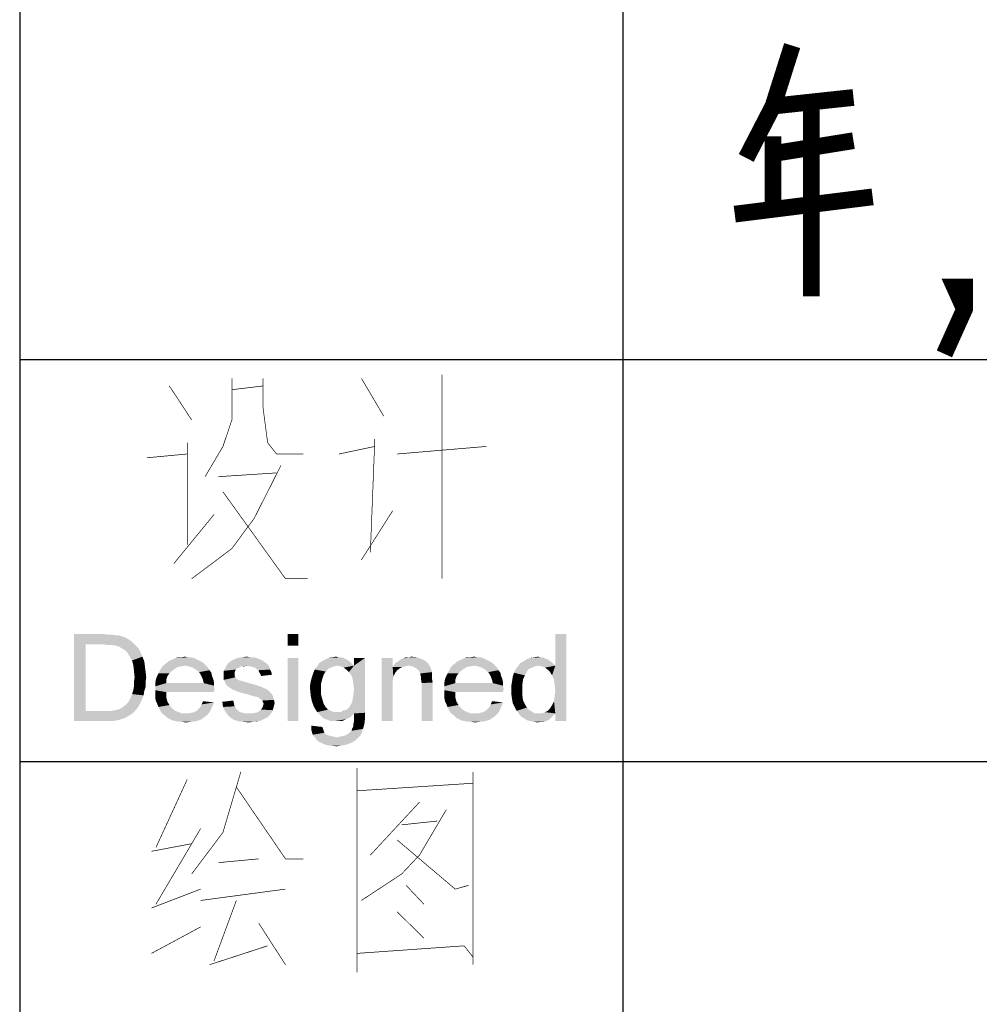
# Paper-space layout '61767N-2-A-2_1_2' of a CAD drawing. Header units: millimetres. Extents: x 0 to 594, y 1 to 420.
# Tile 10 of 83: x 409 to 423, y 26 to 40. Entities that reach past the tile are written whole.
import ezdxf

# ---------------------------------------------------------------- set-up
doc = ezdxf.new("R2010")
doc.units = ezdxf.units.MM
doc.header["$LTSCALE"] = 32.67
doc.layers.add('61767N-2-A-2_DXF_FORMAT', color=7, linetype='CONTINUOUS')
doc.layers.add('DETAIL', color=7, linetype='CONTINUOUS')

psp = doc.layouts.new('61767N-2-A-2_1_2')

# ---------------------------------------------------------------- linework, layer by layer
at = {"layer": '61767N-2-A-2_DXF_FORMAT', "color": 2, "linetype": 'Continuous'}
for p, q in [((409, 80.662), (409, 10)), ((418, 51.662), (418, 10)), ((409, 35.25), (474.5, 35.25)), ((409, 29.25), (474.5, 29.25))]:
    psp.add_line(p, q, dxfattribs=at)
at = {"layer": 'DETAIL', "color": 2, "linetype": 'Continuous'}
for points, const_width in [([(419.8429, 38.2581), (420.2429, 39.0323), (420.5286, 39.9355)], 0.25), ([(420.2429, 39.0323), (421.4429, 39.1613)], 0.25), ([(420.8143, 39.0968), (420.8143, 36.1935)], 0.25), ([(420.2429, 37.5484), (420.2429, 38.5806)], 0.25), ([(420.2429, 38.3226), (421.4429, 38.5161)], 0.25), ([(421.7286, 37.6774), (419.6714, 37.4194)], 0.25), ([(423.1, 36), (422.95, 36.3333), (423.1, 36.3333), (423.1, 36), (422.8, 35.3333)], 0.25), ([(415.3, 31.9758), (415.3, 35.0242)], 0.01), ([(411.2333, 34.8548), (411.5667, 34.3468)], 0.01), ([(412.1667, 34.9677), (412.1667, 34.3468)], 0.01), ([(412.1667, 34.7984), (412.6334, 34.8548)], 0.01), ([(412.6334, 34.9677), (412.6334, 34.5161), (412.7, 34.0081), (412.8333, 33.8387), (413.2333, 33.8387)], 0.01), ([(414.1, 34.9677), (414.4333, 34.4032)], 0.01), ([(412.1667, 34.3468), (412.0333, 33.9516), (411.7667, 33.5)], 0.01), ([(411.5, 32.4839), (411.5, 34.0081)], 0.01), ([(413.7667, 33.8387), (414.3, 33.9516)], 0.01), ([(414.3, 34.0645), (414.2333, 32.371)], 0.01), ([(414.6333, 33.8387), (415.9667, 33.9516)], 0.01), ([(411.5, 33.8387), (410.9, 33.7823)], 0.01), ([(412.9, 33.6694), (412.5, 32.879)], 0.01), ([(411.9667, 33.5), (412.8333, 33.5565)], 0.01), ([(412.0333, 33.2742), (412.9667, 31.9758), (413.3, 31.9758)], 0.01), ([(411.9, 32.9355), (411.3, 32.2016)], 0.01), ([(414.1, 32.2581), (414.5667, 32.9919)], 0.01), ([(411.5667, 31.9758), (412.1667, 32.4274), (412.5, 32.879)], 0.01), ([(414.0333, 29.1492), (414.0333, 26.1008)], 0.01), ([(411.5, 28.9798), (411.0334, 27.9637)], 0.01), ([(412.3, 29.0927), (412.2334, 28.8669), (412.0333, 28.1895), (411.5667, 27.5685)], 0.01), ([(414.0333, 29.0927), (414.0333, 26.2702)], 0.01), ([(415.7667, 26.3266), (415.7667, 29.0927)], 0.01), ([(412.2334, 28.8669), (412.9667, 27.7944), (413.2333, 27.7944)], 0.01), ([(415.7667, 28.9234), (414.0333, 28.8105)], 0.01), ([(414.9667, 28.6411), (414.2333, 27.8508)], 0.01), ([(414.7, 27.5685), (414.9667, 27.8508), (415.3667, 28.5282)], 0.01), ([(411.7, 28.246), (411.0334, 27.1169)], 0.01), ([(414.7, 28.3024), (415.2333, 28.3589)], 0.01), ([(414.6333, 28.0766), (415.5, 27.3427), (415.7, 27.3992)], 0.01), ([(411.5667, 28.0202), (410.9667, 27.9073)], 0.01), ([(411.9667, 27.7379), (412.5667, 27.7944)], 0.01), ([(414.1, 27.1734), (414.7, 27.5685)], 0.01), ([(410.9667, 27.0605), (411.7, 27.3427)], 0.01), ([(411.7, 27.1734), (412.9667, 27.3427)], 0.01), ([(414.7667, 27.3992), (415.0333, 27.1169)], 0.01), ([(412.2334, 27.1734), (411.9, 26.2702)], 0.01), ([(414.6333, 27.004), (415.0333, 26.6089)], 0.01), ([(411.7, 26.7782), (410.9667, 26.3831)], 0.01), ([(412.5667, 26.8347), (412.9667, 26.2137)], 0.01), ([(411.8334, 26.2137), (412.7, 26.496)], 0.01), ([(414.0333, 26.3831), (415.6333, 26.496)], 0.01), ([(415.7667, 26.2137), (415.7667, 26.3266), (415.6333, 26.496)], 0.01)]:
    psp.add_lwpolyline(points, dxfattribs=dict(at, const_width=const_width))
for points in [[(409.8097, 31.15), (410.2527, 31.15), (409.983, 30.9959)], [(409.983, 30.9959), (409.8097, 29.85), (409.8097, 31.15)], [(410.2527, 31.15), (410.3297, 31.1404), (409.983, 30.9959)], [(410.3875, 31.1404), (410.4452, 31.1307), (409.983, 30.9959)], [(410.3297, 31.1404), (410.3875, 31.1404), (409.983, 30.9959)], [(410.4838, 31.1307), (410.5415, 31.1115), (409.983, 30.9959)], [(410.4452, 31.1307), (410.4838, 31.1307), (409.983, 30.9959)], [(410.5415, 31.1115), (410.5897, 31.0922), (409.983, 30.9959)], [(410.5897, 31.0922), (410.6378, 31.0633), (409.983, 30.9959)], [(410.6378, 31.0633), (410.6764, 31.0344), (409.983, 30.9959)], [(410.2527, 30.9959), (409.983, 30.9959), (410.6764, 31.0344)], [(410.3297, 30.9863), (410.2527, 30.9959), (410.6764, 31.0344)], [(410.3875, 30.9863), (410.3297, 30.9863), (410.6764, 31.0344)], [(410.3875, 30.9863), (410.6764, 31.0344), (410.7245, 30.9863)], [(413.1608, 31.15), (412.9971, 30.9767), (412.9971, 31.15)], [(412.9971, 30.9767), (413.1608, 31.15), (413.1608, 30.9767)], [(416.9452, 30.5337), (416.9934, 30.6781), (417.1571, 31.15)], [(416.9741, 30.4663), (416.9452, 30.5337), (417.1571, 31.15)], [(416.9838, 30.3893), (416.9741, 30.4663), (417.1571, 31.15)], [(416.9741, 30.1485), (416.9838, 30.2256), (417.1571, 31.15)], [(416.9934, 29.9656), (416.9741, 30.1485), (417.1571, 31.15)], [(416.9934, 30.3026), (416.9838, 30.3893), (417.1571, 31.15)], [(416.9838, 30.2256), (416.9934, 30.3026), (417.1571, 31.15)], [(417.1571, 31.15), (416.9934, 30.6781), (416.9934, 31.15)], [(416.9934, 29.85), (416.9934, 29.9656), (417.1571, 31.15)], [(416.9934, 29.85), (417.1571, 31.15), (417.1571, 29.85)], [(409.983, 30.9959), (409.983, 30.0041), (409.8097, 29.85)], [(410.7245, 30.9863), (410.4356, 30.9767), (410.3875, 30.9863)], [(410.4741, 30.967), (410.4356, 30.9767), (410.7245, 30.9863)], [(410.5223, 30.9381), (410.4741, 30.967), (410.7245, 30.9863)], [(410.5223, 30.9381), (410.7245, 30.9863), (410.7727, 30.9381)], [(410.7727, 30.9381), (410.5704, 30.9093), (410.5223, 30.9381)], [(410.5704, 30.9093), (410.7727, 30.9381), (410.8015, 30.8804)], [(410.8015, 30.8804), (410.6089, 30.8707), (410.5704, 30.9093)], [(410.6378, 30.8226), (410.6089, 30.8707), (410.8015, 30.8804)], [(410.6378, 30.8226), (410.8015, 30.8804), (410.8304, 30.813)], [(410.8304, 30.813), (410.6764, 30.7552), (410.6378, 30.8226)], [(410.6764, 30.7552), (410.8304, 30.813), (410.8593, 30.7456)], [(410.8593, 30.7456), (410.6956, 30.6878), (410.6764, 30.7552)], [(410.6956, 30.6878), (410.8593, 30.7456), (410.8689, 30.6685)], [(411.7164, 30.7359), (411.1771, 30.707), (411.206, 30.7359)], [(411.1771, 30.707), (411.7164, 30.7359), (411.7549, 30.707)], [(411.6778, 30.7552), (411.206, 30.7359), (411.2445, 30.7552)], [(411.206, 30.7359), (411.6778, 30.7552), (411.7164, 30.7359)], [(411.6393, 30.7744), (411.2445, 30.7552), (411.283, 30.7744)], [(411.2445, 30.7552), (411.6393, 30.7744), (411.6778, 30.7552)], [(411.6008, 30.7937), (411.283, 30.7744), (411.3312, 30.7937)], [(411.283, 30.7744), (411.6008, 30.7937), (411.6393, 30.7744)], [(411.5141, 30.8033), (411.5623, 30.8033), (411.3312, 30.7937)], [(411.4178, 30.8033), (411.5141, 30.8033), (411.3312, 30.7937)], [(411.4178, 30.8033), (411.3312, 30.7937), (411.3697, 30.8033)], [(411.3312, 30.7937), (411.5623, 30.8033), (411.6008, 30.7937)], [(411.4178, 30.8033), (411.466, 30.813), (411.5141, 30.8033)], [(412.6504, 30.7359), (412.1015, 30.707), (412.1497, 30.7456)], [(412.6504, 30.7359), (412.6793, 30.7167), (412.1015, 30.707)], [(412.6215, 30.7552), (412.1497, 30.7456), (412.1882, 30.7648)], [(412.1497, 30.7456), (412.6215, 30.7552), (412.6504, 30.7359)], [(412.5349, 30.7937), (412.583, 30.7744), (412.1882, 30.7648)], [(412.5349, 30.7937), (412.1882, 30.7648), (412.246, 30.7937)], [(412.1882, 30.7648), (412.583, 30.7744), (412.6215, 30.7552)], [(412.4386, 30.8033), (412.4867, 30.8033), (412.246, 30.7937)], [(412.4386, 30.8033), (412.246, 30.7937), (412.3134, 30.8033)], [(412.246, 30.7937), (412.4867, 30.8033), (412.5349, 30.7937)], [(412.3134, 30.8033), (412.3904, 30.813), (412.4386, 30.8033)], [(413.1608, 30.7937), (412.9971, 29.85), (412.9971, 30.7937)], [(412.9971, 29.85), (413.1608, 30.7937), (413.1608, 29.85)], [(413.9312, 30.7359), (413.4689, 30.7167), (413.5171, 30.7456)], [(413.4689, 30.7167), (413.9312, 30.7359), (413.9601, 30.707)], [(413.8734, 30.7744), (413.9023, 30.7552), (413.5171, 30.7456)], [(413.8734, 30.7744), (413.5171, 30.7456), (413.5652, 30.7744)], [(413.5171, 30.7456), (413.9023, 30.7552), (413.9312, 30.7359)], [(413.8349, 30.7937), (413.5652, 30.7744), (413.6134, 30.7937)], [(413.5652, 30.7744), (413.8349, 30.7937), (413.8734, 30.7744)], [(413.7675, 30.8033), (413.7964, 30.8033), (413.6134, 30.7937)], [(413.7675, 30.8033), (413.6134, 30.7937), (413.6615, 30.8033)], [(413.6134, 30.7937), (413.7964, 30.8033), (413.8349, 30.7937)], [(413.6615, 30.8033), (413.7193, 30.813), (413.7675, 30.8033)], [(413.9119, 30.5819), (413.9889, 30.6781), (414.1527, 30.7937)], [(413.9504, 30.5337), (413.9119, 30.5819), (414.1527, 30.7937)], [(413.9697, 30.4759), (413.9504, 30.5337), (414.1527, 30.7937)], [(413.9793, 30.4085), (413.9697, 30.4759), (414.1527, 30.7937)], [(413.9697, 30.1678), (413.9793, 30.2448), (414.1527, 30.7937)], [(413.9697, 30.1678), (414.1527, 30.7937), (414.1527, 29.9752)], [(413.9889, 30.3315), (413.9793, 30.4085), (414.1527, 30.7937)], [(413.9793, 30.2448), (413.9889, 30.3315), (414.1527, 30.7937)], [(414.1527, 30.7937), (413.9889, 30.6781), (413.9889, 30.7937)], [(414.5667, 30.7937), (414.5667, 30.6589), (414.403, 29.85)], [(414.5667, 30.7937), (414.403, 29.85), (414.403, 30.7937)], [(415.0867, 30.7167), (414.586, 30.6878), (414.6149, 30.7263)], [(415.0578, 30.7456), (414.6149, 30.7263), (414.6534, 30.7456)], [(414.6149, 30.7263), (415.0578, 30.7456), (415.0867, 30.7167)], [(415.0001, 30.7744), (415.0289, 30.7648), (414.6534, 30.7456)], [(415.0001, 30.7744), (414.6534, 30.7456), (414.6823, 30.7744)], [(414.6534, 30.7456), (415.0289, 30.7648), (415.0578, 30.7456)], [(414.6823, 30.7744), (414.7208, 30.7841), (414.9327, 30.8033)], [(414.6823, 30.7744), (414.9327, 30.8033), (415.0001, 30.7744)], [(414.8075, 30.8033), (414.9327, 30.8033), (414.7208, 30.7841)], [(414.8075, 30.8033), (414.7208, 30.7841), (414.7593, 30.8033)], [(414.8075, 30.8033), (414.846, 30.813), (414.9327, 30.8033)], [(416.0304, 30.7359), (415.4912, 30.707), (415.5201, 30.7359)], [(415.4912, 30.707), (416.0304, 30.7359), (416.0689, 30.707)], [(415.9919, 30.7552), (415.5201, 30.7359), (415.5586, 30.7552)], [(415.5201, 30.7359), (415.9919, 30.7552), (416.0304, 30.7359)], [(415.9534, 30.7744), (415.5586, 30.7552), (415.5971, 30.7744)], [(415.5586, 30.7552), (415.9534, 30.7744), (415.9919, 30.7552)], [(415.9149, 30.7937), (415.5971, 30.7744), (415.6452, 30.7937)], [(415.5971, 30.7744), (415.9149, 30.7937), (415.9534, 30.7744)], [(415.8282, 30.8033), (415.8764, 30.8033), (415.6452, 30.7937)], [(415.7319, 30.8033), (415.8282, 30.8033), (415.6452, 30.7937)], [(415.7319, 30.8033), (415.6452, 30.7937), (415.6838, 30.8033)], [(415.6452, 30.7937), (415.8764, 30.8033), (415.9149, 30.7937)], [(415.7319, 30.8033), (415.7801, 30.813), (415.8282, 30.8033)], [(416.9452, 30.7263), (416.4734, 30.7167), (416.5215, 30.7456)], [(416.743, 30.6781), (416.4734, 30.7167), (416.9452, 30.7263)], [(416.8778, 30.7744), (416.5215, 30.7456), (416.5697, 30.7744)], [(416.5215, 30.7456), (416.8778, 30.7744), (416.9452, 30.7263)], [(416.8489, 30.7841), (416.5697, 30.7744), (416.6178, 30.7937)], [(416.5697, 30.7744), (416.8489, 30.7841), (416.8778, 30.7744)], [(416.7719, 30.8033), (416.8104, 30.8033), (416.6178, 30.7937)], [(416.7719, 30.8033), (416.6178, 30.7937), (416.6756, 30.8033)], [(416.6178, 30.7937), (416.8104, 30.8033), (416.8489, 30.7841)], [(416.6756, 30.8033), (416.7334, 30.813), (416.7719, 30.8033)], [(416.743, 30.6781), (416.9452, 30.7263), (416.9934, 30.6781)], [(410.8689, 30.6685), (410.7052, 30.6011), (410.6956, 30.6878)], [(410.7052, 30.6011), (410.8689, 30.6685), (410.8786, 30.5915)], [(410.8786, 30.5915), (410.7149, 30.5048), (410.7052, 30.6011)], [(410.7149, 30.5048), (410.8786, 30.5915), (410.8882, 30.5048)], [(411.2734, 30.6011), (411.0712, 30.5626), (411.0904, 30.6011)], [(411.0712, 30.5626), (411.2734, 30.6011), (411.2349, 30.5626)], [(411.3119, 30.63), (411.0904, 30.6011), (411.1097, 30.6396)], [(411.0904, 30.6011), (411.3119, 30.63), (411.2734, 30.6011)], [(411.466, 30.6781), (411.4082, 30.6685), (411.1097, 30.6396)], [(411.466, 30.6781), (411.1097, 30.6396), (411.1386, 30.6781)], [(411.4082, 30.6685), (411.3601, 30.6589), (411.1097, 30.6396)], [(411.1097, 30.6396), (411.3601, 30.6589), (411.3119, 30.63)], [(411.7549, 30.707), (411.1386, 30.6781), (411.1771, 30.707)], [(411.466, 30.6781), (411.1386, 30.6781), (411.7549, 30.707)], [(411.466, 30.6781), (411.7549, 30.707), (411.7838, 30.6781)], [(411.7838, 30.6781), (411.5238, 30.6685), (411.466, 30.6781)], [(411.5815, 30.6493), (411.5238, 30.6685), (411.7838, 30.6781)], [(411.5815, 30.6493), (411.7838, 30.6781), (411.8127, 30.6493)], [(411.8127, 30.6493), (411.6297, 30.6204), (411.5815, 30.6493)], [(411.6297, 30.6204), (411.8127, 30.6493), (411.8319, 30.6107)], [(411.8319, 30.6107), (411.6778, 30.5819), (411.6297, 30.6204)], [(411.6778, 30.5819), (411.8319, 30.6107), (411.8608, 30.5722)], [(411.8608, 30.5722), (411.6971, 30.553), (411.6778, 30.5819)], [(412.2749, 30.6493), (412.246, 30.6396), (412.0438, 30.6011)], [(412.2749, 30.6493), (412.0438, 30.6011), (412.0727, 30.6493)], [(412.246, 30.6396), (412.2267, 30.6204), (412.0438, 30.6011)], [(412.0438, 30.6011), (412.2267, 30.6204), (412.2171, 30.6011)], [(412.2171, 30.6011), (412.2075, 30.5819), (412.0438, 30.5337)], [(412.2171, 30.6011), (412.0438, 30.5337), (412.0438, 30.6011)], [(412.2075, 30.5819), (412.2075, 30.553), (412.0438, 30.5337)], [(412.4001, 30.6781), (412.0727, 30.6493), (412.1015, 30.707)], [(412.4001, 30.6781), (412.3038, 30.6685), (412.0727, 30.6493)], [(412.0727, 30.6493), (412.3038, 30.6685), (412.2749, 30.6493)], [(412.1015, 30.707), (412.6793, 30.7167), (412.7082, 30.6878)], [(412.1015, 30.707), (412.7082, 30.6878), (412.4001, 30.6781)], [(412.3038, 30.6685), (412.4001, 30.6781), (412.3519, 30.6685)], [(412.4386, 30.6685), (412.4001, 30.6781), (412.7082, 30.6878)], [(412.4771, 30.6589), (412.4386, 30.6685), (412.7082, 30.6878)], [(412.4771, 30.6589), (412.7082, 30.6878), (412.7275, 30.6589)], [(412.7275, 30.6589), (412.5156, 30.6493), (412.4771, 30.6589)], [(412.5349, 30.63), (412.5156, 30.6493), (412.7275, 30.6589)], [(412.5349, 30.63), (412.7275, 30.6589), (412.7371, 30.6204)], [(412.7371, 30.6204), (412.5638, 30.6107), (412.5349, 30.63)], [(412.5734, 30.5819), (412.5638, 30.6107), (412.7371, 30.6204)], [(412.5734, 30.5819), (412.7371, 30.6204), (412.7564, 30.5819)], [(412.7564, 30.5819), (412.5927, 30.553), (412.5734, 30.5819)], [(412.5927, 30.553), (412.7564, 30.5819), (412.766, 30.5433)], [(413.5652, 30.5915), (413.3823, 30.5722), (413.4015, 30.6204)], [(413.3823, 30.5722), (413.5652, 30.5915), (413.5364, 30.5433)], [(413.6904, 30.6685), (413.6423, 30.6493), (413.4015, 30.6204)], [(413.6904, 30.6685), (413.4015, 30.6204), (413.4401, 30.6685)], [(413.6423, 30.6493), (413.6038, 30.63), (413.4015, 30.6204)], [(413.4015, 30.6204), (413.6038, 30.63), (413.5652, 30.5915)], [(413.9601, 30.707), (413.4401, 30.6685), (413.4689, 30.7167)], [(413.9601, 30.707), (413.7386, 30.6781), (413.4401, 30.6685)], [(413.4401, 30.6685), (413.7386, 30.6781), (413.6904, 30.6685)], [(413.7386, 30.6781), (413.9601, 30.707), (413.9889, 30.6781)], [(413.9889, 30.6781), (413.7867, 30.6685), (413.7386, 30.6781)], [(413.8349, 30.6493), (413.7867, 30.6685), (413.9889, 30.6781)], [(413.8734, 30.6204), (413.8349, 30.6493), (413.9889, 30.6781)], [(413.9119, 30.5819), (413.8734, 30.6204), (413.9889, 30.6781)], [(414.5667, 30.6589), (414.5764, 30.5144), (414.403, 29.85)], [(414.8075, 30.6781), (414.5667, 30.6589), (414.586, 30.6878)], [(414.8075, 30.6781), (414.7593, 30.6685), (414.5667, 30.6589)], [(414.5667, 30.6589), (414.7593, 30.6685), (414.7112, 30.6589)], [(414.5667, 30.6589), (414.7112, 30.6589), (414.6727, 30.6396)], [(414.5667, 30.6589), (414.6727, 30.6396), (414.6341, 30.6107)], [(414.5667, 30.6589), (414.6341, 30.6107), (414.6052, 30.5722)], [(414.5667, 30.6589), (414.6052, 30.5722), (414.5764, 30.5144)], [(415.0867, 30.7167), (415.106, 30.6974), (414.586, 30.6878)], [(414.8075, 30.6781), (414.586, 30.6878), (415.106, 30.6974)], [(414.8652, 30.6685), (414.8075, 30.6781), (415.106, 30.6974)], [(414.9134, 30.6396), (414.8652, 30.6685), (415.106, 30.6974)], [(414.9134, 30.6396), (415.106, 30.6974), (415.1349, 30.6396)], [(415.1349, 30.6396), (414.9519, 30.6107), (414.9134, 30.6396)], [(414.9519, 30.6107), (415.1349, 30.6396), (415.1541, 30.5819)], [(415.1541, 30.5819), (414.9808, 30.5626), (414.9519, 30.6107)], [(414.9808, 30.5626), (415.1541, 30.5819), (415.1541, 30.553)], [(415.5875, 30.6011), (415.3852, 30.5626), (415.4045, 30.6011)], [(415.3852, 30.5626), (415.5875, 30.6011), (415.5489, 30.5626)], [(415.626, 30.63), (415.4045, 30.6011), (415.4238, 30.6396)], [(415.4045, 30.6011), (415.626, 30.63), (415.5875, 30.6011)], [(415.7801, 30.6781), (415.7223, 30.6685), (415.4238, 30.6396)], [(415.7801, 30.6781), (415.4238, 30.6396), (415.4527, 30.6781)], [(415.7223, 30.6685), (415.6741, 30.6589), (415.4238, 30.6396)], [(415.4238, 30.6396), (415.6741, 30.6589), (415.626, 30.63)], [(416.0689, 30.707), (415.4527, 30.6781), (415.4912, 30.707)], [(415.7801, 30.6781), (415.4527, 30.6781), (416.0689, 30.707)], [(415.7801, 30.6781), (416.0689, 30.707), (416.0978, 30.6781)], [(416.0978, 30.6781), (415.8378, 30.6685), (415.7801, 30.6781)], [(415.8956, 30.6493), (415.8378, 30.6685), (416.0978, 30.6781)], [(415.8956, 30.6493), (416.0978, 30.6781), (416.1267, 30.6493)], [(416.1267, 30.6493), (415.9438, 30.6204), (415.8956, 30.6493)], [(415.9438, 30.6204), (416.1267, 30.6493), (416.146, 30.6107)], [(416.146, 30.6107), (415.9919, 30.5819), (415.9438, 30.6204)], [(415.9919, 30.5819), (416.146, 30.6107), (416.1749, 30.5722)], [(416.1749, 30.5722), (416.0112, 30.553), (415.9919, 30.5819)], [(416.5986, 30.63), (416.5697, 30.5915), (416.3771, 30.5722)], [(416.5986, 30.63), (416.3771, 30.5722), (416.406, 30.63)], [(416.3771, 30.5722), (416.5697, 30.5915), (416.5408, 30.5337)], [(416.6852, 30.6685), (416.6467, 30.6493), (416.406, 30.63)], [(416.6852, 30.6685), (416.406, 30.63), (416.4349, 30.6685)], [(416.406, 30.63), (416.6467, 30.6493), (416.5986, 30.63)], [(416.743, 30.6781), (416.4349, 30.6685), (416.4734, 30.7167)], [(416.4349, 30.6685), (416.743, 30.6781), (416.6852, 30.6685)], [(416.9934, 30.6781), (416.7912, 30.6685), (416.743, 30.6781)], [(416.8393, 30.6493), (416.7912, 30.6685), (416.9934, 30.6781)], [(416.8778, 30.6204), (416.8393, 30.6493), (416.9934, 30.6781)], [(416.9164, 30.5819), (416.8778, 30.6204), (416.9934, 30.6781)], [(416.9452, 30.5337), (416.9164, 30.5819), (416.9934, 30.6781)], [(410.8882, 30.5048), (410.7052, 30.4374), (410.7149, 30.5048)], [(410.7052, 30.4374), (410.8882, 30.5048), (410.8786, 30.4278)], [(410.8786, 30.4278), (410.7052, 30.37), (410.7052, 30.4374)], [(411.1867, 30.4663), (411.023, 30.4181), (411.0327, 30.4759)], [(411.023, 30.4181), (411.1867, 30.4663), (411.1867, 30.4181)], [(411.206, 30.5241), (411.0327, 30.4759), (411.0519, 30.5241)], [(411.0327, 30.4759), (411.206, 30.5241), (411.1867, 30.4663)], [(411.2349, 30.5626), (411.0519, 30.5241), (411.0712, 30.5626)], [(411.0519, 30.5241), (411.2349, 30.5626), (411.206, 30.5241)], [(411.6971, 30.553), (411.8608, 30.5722), (411.8704, 30.5241)], [(411.8704, 30.5241), (411.7164, 30.5144), (411.6971, 30.553)], [(411.7164, 30.5144), (411.8704, 30.5241), (411.8897, 30.4759)], [(411.8897, 30.4759), (411.7356, 30.4663), (411.7164, 30.5144)], [(411.7356, 30.4663), (411.8897, 30.4759), (411.8993, 30.4278)], [(411.8993, 30.4278), (411.7452, 30.4181), (411.7356, 30.4663)], [(412.0438, 30.5337), (412.2075, 30.553), (412.2075, 30.5241)], [(412.2075, 30.5241), (412.0438, 30.5048), (412.0438, 30.5337)], [(412.0438, 30.5048), (412.2075, 30.5241), (412.2171, 30.5048)], [(412.2171, 30.5048), (412.246, 30.4759), (412.0438, 30.4663)], [(412.2171, 30.5048), (412.0438, 30.4663), (412.0438, 30.5048)], [(412.0438, 30.4663), (412.246, 30.4759), (412.2845, 30.4567)], [(412.2845, 30.4567), (412.063, 30.4374), (412.0438, 30.4663)], [(412.2941, 30.4567), (412.323, 30.447), (412.063, 30.4374)], [(412.2845, 30.4567), (412.2941, 30.4567), (412.063, 30.4374)], [(412.063, 30.4374), (412.323, 30.447), (412.3615, 30.4374)], [(412.3615, 30.4374), (412.0727, 30.4085), (412.063, 30.4374)], [(412.3615, 30.4374), (412.4193, 30.4181), (412.0727, 30.4085)], [(412.766, 30.5433), (412.6023, 30.5241), (412.5927, 30.553)], [(413.4978, 30.4085), (413.3341, 30.3893), (413.3438, 30.447)], [(413.5171, 30.4856), (413.3438, 30.447), (413.363, 30.5144)], [(413.3438, 30.447), (413.5171, 30.4856), (413.4978, 30.4085)], [(413.5364, 30.5433), (413.363, 30.5144), (413.3823, 30.5722)], [(413.363, 30.5144), (413.5364, 30.5433), (413.5171, 30.4856)], [(414.5764, 30.5144), (414.5667, 30.447), (414.403, 29.85)], [(414.5667, 30.447), (414.5667, 30.3604), (414.403, 29.85)], [(415.1541, 30.553), (414.9808, 30.5433), (414.9808, 30.5626)], [(414.9808, 30.5433), (415.1541, 30.553), (415.1541, 30.5144)], [(415.1541, 30.5144), (414.9904, 30.5048), (414.9808, 30.5433)], [(414.9904, 30.5048), (415.1541, 30.5144), (415.1541, 30.4759)], [(415.1541, 30.4759), (414.9904, 30.4663), (414.9904, 30.5048)], [(414.9904, 30.4663), (415.1541, 30.4759), (415.1638, 30.4278)], [(415.1638, 30.4278), (415.0001, 30.4181), (414.9904, 30.4663)], [(415.5008, 30.4663), (415.3371, 30.4181), (415.3467, 30.4759)], [(415.3371, 30.4181), (415.5008, 30.4663), (415.5008, 30.4181)], [(415.5201, 30.5241), (415.3467, 30.4759), (415.366, 30.5241)], [(415.3467, 30.4759), (415.5201, 30.5241), (415.5008, 30.4663)], [(415.5489, 30.5626), (415.366, 30.5241), (415.3852, 30.5626)], [(415.366, 30.5241), (415.5489, 30.5626), (415.5201, 30.5241)], [(416.0112, 30.553), (416.1749, 30.5722), (416.1845, 30.5241)], [(416.1845, 30.5241), (416.0304, 30.5144), (416.0112, 30.553)], [(416.0304, 30.5144), (416.1845, 30.5241), (416.2038, 30.4759)], [(416.2038, 30.4759), (416.0497, 30.4663), (416.0304, 30.5144)], [(416.0497, 30.4663), (416.2038, 30.4759), (416.2134, 30.4278)], [(416.2134, 30.4278), (416.0593, 30.4181), (416.0497, 30.4663)], [(416.5023, 30.3989), (416.3386, 30.3893), (416.3482, 30.447)], [(416.5119, 30.4759), (416.3482, 30.447), (416.3578, 30.5144)], [(416.3482, 30.447), (416.5119, 30.4759), (416.5023, 30.3989)], [(416.5408, 30.5337), (416.3578, 30.5144), (416.3771, 30.5722)], [(416.3578, 30.5144), (416.5408, 30.5337), (416.5119, 30.4759)], [(410.8593, 30.3026), (410.6764, 30.2544), (410.6956, 30.3122)], [(410.6764, 30.2544), (410.8593, 30.3026), (410.8497, 30.2352)], [(410.8786, 30.3604), (410.6956, 30.3122), (410.7052, 30.37)], [(410.6956, 30.3122), (410.8786, 30.3604), (410.8593, 30.3026)], [(410.7052, 30.37), (410.8786, 30.4278), (410.8786, 30.3604)], [(411.7452, 30.4181), (411.8993, 30.3796), (411.023, 30.37)], [(411.1867, 30.4181), (411.7452, 30.4181), (411.023, 30.37)], [(411.1867, 30.4181), (411.023, 30.37), (411.023, 30.4181)], [(411.023, 30.37), (411.8993, 30.3796), (411.9089, 30.3219)], [(411.9089, 30.3219), (411.023, 30.3122), (411.023, 30.37)], [(411.023, 30.3122), (411.9089, 30.3219), (411.8993, 30.3026)], [(411.023, 30.3122), (411.8993, 30.3026), (411.1867, 30.2833)], [(411.1867, 30.2833), (411.023, 30.2544), (411.023, 30.3122)], [(411.023, 30.2544), (411.1867, 30.2833), (411.1867, 30.2063)], [(411.1867, 30.2833), (411.8993, 30.3026), (411.8993, 30.2833)], [(411.7452, 30.4181), (411.8993, 30.4278), (411.8993, 30.3796)], [(412.0727, 30.4085), (412.4193, 30.4181), (412.4964, 30.3989)], [(412.4964, 30.3989), (412.0919, 30.3796), (412.0727, 30.4085)], [(412.0919, 30.3796), (412.4964, 30.3989), (412.5541, 30.3796)], [(412.5541, 30.3796), (412.1208, 30.3604), (412.0919, 30.3796)], [(412.1208, 30.3604), (412.5541, 30.3796), (412.6119, 30.3604)], [(412.6119, 30.3604), (412.1497, 30.3411), (412.1208, 30.3604)], [(412.1497, 30.3411), (412.6119, 30.3604), (412.6504, 30.3411)], [(412.6504, 30.3411), (412.1786, 30.3219), (412.1497, 30.3411)], [(412.6504, 30.3411), (412.6793, 30.3315), (412.1786, 30.3219)], [(412.1786, 30.3219), (412.6793, 30.3315), (412.7082, 30.3122)], [(412.7082, 30.3122), (412.2267, 30.3026), (412.1786, 30.3219)], [(412.2749, 30.2833), (412.2267, 30.3026), (412.7082, 30.3122)], [(412.2749, 30.2833), (412.7082, 30.3122), (412.7371, 30.2833)], [(412.7371, 30.2833), (412.3423, 30.2641), (412.2749, 30.2833)], [(412.3423, 30.2641), (412.7371, 30.2833), (412.7564, 30.2641)], [(413.3341, 30.3893), (413.4978, 30.4085), (413.4978, 30.3315)], [(413.4978, 30.3315), (413.3341, 30.3219), (413.3341, 30.3893)], [(413.3341, 30.3219), (413.4978, 30.3315), (413.4978, 30.2448)], [(413.4978, 30.2448), (413.3438, 30.2256), (413.3341, 30.3219)], [(414.403, 29.85), (414.5667, 30.3604), (414.5667, 29.85)], [(415.0001, 29.85), (415.0001, 30.4181), (415.1638, 30.4278)], [(415.0001, 29.85), (415.1638, 30.4278), (415.1638, 29.85)], [(416.0593, 30.4181), (416.2134, 30.3796), (415.3371, 30.37)], [(415.5008, 30.4181), (416.0593, 30.4181), (415.3371, 30.37)], [(415.5008, 30.4181), (415.3371, 30.37), (415.3371, 30.4181)], [(415.3371, 30.37), (416.2134, 30.3796), (416.223, 30.3219)], [(416.223, 30.3219), (415.3371, 30.3122), (415.3371, 30.37)], [(415.3371, 30.3122), (416.223, 30.3219), (416.2134, 30.3026)], [(415.3371, 30.3122), (416.2134, 30.3026), (415.5008, 30.2833)], [(415.5008, 30.2833), (415.3371, 30.2544), (415.3371, 30.3122)], [(415.3371, 30.2544), (415.5008, 30.2833), (415.5008, 30.2063)], [(415.5008, 30.2833), (416.2134, 30.3026), (416.2134, 30.2833)], [(416.0593, 30.4181), (416.2134, 30.4278), (416.2134, 30.3796)], [(416.3386, 30.3122), (416.3386, 30.3893), (416.5023, 30.3989)], [(416.3386, 30.3122), (416.5023, 30.3989), (416.5023, 30.3122)], [(416.5023, 30.3122), (416.3386, 30.2448), (416.3386, 30.3122)], [(416.3386, 30.2448), (416.5023, 30.3122), (416.5023, 30.2352)], [(410.5801, 30.0907), (410.6089, 30.1196), (410.8112, 30.1389)], [(410.5801, 30.0907), (410.8112, 30.1389), (410.7823, 30.0907)], [(410.8112, 30.1389), (410.6089, 30.1196), (410.6378, 30.1581)], [(410.8304, 30.187), (410.6378, 30.1581), (410.6571, 30.2063)], [(410.6378, 30.1581), (410.8304, 30.187), (410.8112, 30.1389)], [(410.8497, 30.2352), (410.6571, 30.2063), (410.6764, 30.2544)], [(410.6571, 30.2063), (410.8497, 30.2352), (410.8304, 30.187)], [(411.1867, 30.2063), (411.023, 30.1967), (411.023, 30.2544)], [(411.0327, 30.1485), (411.023, 30.1967), (411.1867, 30.2063)], [(411.0327, 30.1485), (411.1867, 30.2063), (411.206, 30.1389)], [(411.206, 30.1389), (411.0519, 30.11), (411.0327, 30.1485)], [(411.0519, 30.11), (411.206, 30.1389), (411.2349, 30.0907)], [(411.8993, 30.1293), (411.7164, 30.1004), (411.7356, 30.1485)], [(412.0245, 30.1389), (412.1882, 30.1581), (412.1978, 30.11)], [(412.1978, 30.11), (412.0341, 30.0619), (412.0245, 30.1389)], [(412.7564, 30.2641), (412.4193, 30.2448), (412.3423, 30.2641)], [(412.4193, 30.2448), (412.7564, 30.2641), (412.7756, 30.2352)], [(412.7756, 30.2352), (412.4771, 30.2256), (412.4193, 30.2448)], [(412.5252, 30.2159), (412.4771, 30.2256), (412.7756, 30.2352)], [(412.5638, 30.2063), (412.5252, 30.2159), (412.7756, 30.2352)], [(412.5638, 30.2063), (412.7756, 30.2352), (412.7852, 30.1967)], [(412.7852, 30.1967), (412.583, 30.187), (412.5638, 30.2063)], [(412.6023, 30.1774), (412.583, 30.187), (412.7852, 30.1967)], [(412.6023, 30.1774), (412.7852, 30.1967), (412.7949, 30.1678)], [(412.7949, 30.1678), (412.6215, 30.1581), (412.6023, 30.1774)], [(412.6312, 30.1293), (412.6215, 30.1581), (412.7949, 30.1678)], [(412.6312, 30.1293), (412.7949, 30.1678), (412.8045, 30.1196)], [(413.3438, 30.2256), (413.4978, 30.2448), (413.5171, 30.1774)], [(413.5171, 30.1774), (413.363, 30.1389), (413.3438, 30.2256)], [(413.363, 30.1389), (413.5171, 30.1774), (413.5364, 30.11)], [(413.5364, 30.11), (413.3919, 30.0619), (413.363, 30.1389)], [(414.1527, 29.9752), (413.9504, 30.11), (413.9697, 30.1678)], [(415.5008, 30.2063), (415.3371, 30.1967), (415.3371, 30.2544)], [(415.3467, 30.1485), (415.3371, 30.1967), (415.5008, 30.2063)], [(415.3467, 30.1485), (415.5008, 30.2063), (415.5201, 30.1389)], [(415.5201, 30.1389), (415.366, 30.11), (415.3467, 30.1485)], [(415.366, 30.11), (415.5201, 30.1389), (415.5489, 30.0907)], [(416.2134, 30.1293), (416.0304, 30.1004), (416.0497, 30.1485)], [(416.5023, 30.2352), (416.3482, 30.1774), (416.3386, 30.2448)], [(416.3482, 30.1774), (416.5023, 30.2352), (416.5119, 30.1581)], [(416.5119, 30.1581), (416.3578, 30.1196), (416.3482, 30.1774)], [(416.3578, 30.1196), (416.5119, 30.1581), (416.5408, 30.1004)], [(416.9934, 29.9656), (416.9452, 30.0907), (416.9741, 30.1485)], [(410.3778, 30.0041), (410.7052, 29.9848), (409.8097, 29.85)], [(410.3201, 30.0041), (410.3778, 30.0041), (409.8097, 29.85)], [(410.2623, 30.0041), (410.3201, 30.0041), (409.8097, 29.85)], [(409.983, 30.0041), (410.2623, 30.0041), (409.8097, 29.85)], [(410.3778, 30.0041), (410.426, 30.0137), (410.763, 30.0522)], [(410.3778, 30.0041), (410.763, 30.0522), (410.7052, 29.9848)], [(410.426, 30.0137), (410.4645, 30.0233), (410.763, 30.0522)], [(410.4645, 30.0233), (410.4934, 30.033), (410.763, 30.0522)], [(410.763, 30.0522), (410.4934, 30.033), (410.5319, 30.0522)], [(410.5319, 30.0522), (410.5512, 30.0715), (410.7823, 30.0907)], [(410.5319, 30.0522), (410.7823, 30.0907), (410.763, 30.0522)], [(410.7823, 30.0907), (410.5512, 30.0715), (410.5801, 30.0907)], [(411.2349, 30.0907), (411.0712, 30.0619), (411.0519, 30.11)], [(411.0712, 30.0619), (411.2349, 30.0907), (411.2734, 30.0426)], [(411.2734, 30.0426), (411.0904, 30.0233), (411.0712, 30.0619)], [(411.0904, 30.0233), (411.2734, 30.0426), (411.3215, 30.0041)], [(411.3215, 30.0041), (411.1097, 29.9848), (411.0904, 30.0233)], [(411.1097, 29.9848), (411.3215, 30.0041), (411.3697, 29.9848)], [(411.5238, 29.9656), (411.5623, 29.9752), (411.8415, 29.9944)], [(411.5238, 29.9656), (411.8415, 29.9944), (411.803, 29.9463)], [(411.5623, 29.9752), (411.6008, 29.9848), (411.8415, 29.9944)], [(411.8415, 29.9944), (411.6008, 29.9848), (411.6393, 30.0041)], [(411.6393, 30.0041), (411.6682, 30.033), (411.8704, 30.0619)], [(411.6393, 30.0041), (411.8704, 30.0619), (411.8415, 29.9944)], [(411.8704, 30.0619), (411.6682, 30.033), (411.6971, 30.0619)], [(411.6971, 30.0619), (411.7164, 30.1004), (411.8993, 30.1293)], [(411.6971, 30.0619), (411.8993, 30.1293), (411.8704, 30.0619)], [(412.1978, 30.11), (412.2075, 30.0715), (412.0341, 30.0619)], [(412.0341, 30.0619), (412.2075, 30.0715), (412.2267, 30.0426)], [(412.2267, 30.0426), (412.063, 30.0041), (412.0341, 30.0619)], [(412.2267, 30.0426), (412.2556, 30.0137), (412.063, 30.0041)], [(412.063, 30.0041), (412.2556, 30.0137), (412.2845, 29.9848)], [(412.2845, 29.9848), (412.1015, 29.9463), (412.063, 30.0041)], [(412.5156, 29.9752), (412.5541, 29.9848), (412.7756, 30.0137)], [(412.5156, 29.9752), (412.7756, 30.0137), (412.7564, 29.9752)], [(412.5541, 29.9848), (412.583, 30.0041), (412.7756, 30.0137)], [(412.7756, 30.0137), (412.583, 30.0041), (412.6023, 30.0233)], [(412.7852, 30.0426), (412.6023, 30.0233), (412.6215, 30.0522)], [(412.6023, 30.0233), (412.7852, 30.0426), (412.7756, 30.0137)], [(412.7949, 30.0811), (412.6215, 30.0522), (412.6312, 30.0811)], [(412.6215, 30.0522), (412.7949, 30.0811), (412.7852, 30.0426)], [(412.8045, 30.1196), (412.6408, 30.11), (412.6312, 30.1293)], [(412.6312, 30.0811), (412.6408, 30.11), (412.8045, 30.1196)], [(412.6312, 30.0811), (412.8045, 30.1196), (412.7949, 30.0811)], [(413.3919, 30.0619), (413.5364, 30.11), (413.5652, 30.0619)], [(413.5652, 30.0619), (413.4401, 29.9848), (413.3919, 30.0619)], [(413.5652, 30.0619), (413.6038, 30.0233), (413.4401, 29.9848)], [(413.6038, 30.0233), (413.6423, 30.0041), (413.4401, 29.9848)], [(413.4401, 29.9848), (413.6423, 30.0041), (413.6904, 29.9848)], [(413.7964, 29.9848), (413.8349, 30.0041), (413.883, 30.0233)], [(414.1527, 29.9752), (413.7964, 29.9848), (413.883, 30.0233)], [(414.1527, 29.9752), (413.883, 30.0233), (413.9215, 30.0619)], [(414.1527, 29.9752), (413.9215, 30.0619), (413.9504, 30.11)], [(415.5489, 30.0907), (415.3852, 30.0619), (415.366, 30.11)], [(415.3852, 30.0619), (415.5489, 30.0907), (415.5875, 30.0426)], [(415.5875, 30.0426), (415.4045, 30.0233), (415.3852, 30.0619)], [(415.4045, 30.0233), (415.5875, 30.0426), (415.6356, 30.0041)], [(415.6356, 30.0041), (415.4238, 29.9848), (415.4045, 30.0233)], [(415.4238, 29.9848), (415.6356, 30.0041), (415.6838, 29.9848)], [(415.8378, 29.9656), (415.8764, 29.9752), (416.1556, 29.9944)], [(415.8378, 29.9656), (416.1556, 29.9944), (416.1171, 29.9463)], [(415.8764, 29.9752), (415.9149, 29.9848), (416.1556, 29.9944)], [(416.1556, 29.9944), (415.9149, 29.9848), (415.9534, 30.0041)], [(415.9534, 30.0041), (415.9823, 30.033), (416.1845, 30.0619)], [(415.9534, 30.0041), (416.1845, 30.0619), (416.1556, 29.9944)], [(416.1845, 30.0619), (415.9823, 30.033), (416.0112, 30.0619)], [(416.0112, 30.0619), (416.0304, 30.1004), (416.2134, 30.1293)], [(416.0112, 30.0619), (416.2134, 30.1293), (416.1845, 30.0619)], [(416.5408, 30.1004), (416.3867, 30.0619), (416.3578, 30.1196)], [(416.3867, 30.0619), (416.5408, 30.1004), (416.5697, 30.0522)], [(416.5697, 30.0522), (416.4156, 30.0041), (416.3867, 30.0619)], [(416.5697, 30.0522), (416.6082, 30.0137), (416.4156, 30.0041)], [(416.4156, 30.0041), (416.6082, 30.0137), (416.6564, 29.9848)], [(416.6564, 29.9848), (416.4445, 29.9656), (416.4156, 30.0041)], [(416.9934, 29.9656), (416.8393, 29.9848), (416.8778, 30.0041)], [(416.9934, 29.9656), (416.8778, 30.0041), (416.9164, 30.0426)], [(416.9934, 29.9656), (416.9164, 30.0426), (416.9452, 30.0907)], [(410.7052, 29.9848), (410.6378, 29.9367), (409.8097, 29.85)], [(410.6378, 29.9367), (410.5704, 29.8981), (409.8097, 29.85)], [(410.5704, 29.8981), (410.4838, 29.8693), (409.8097, 29.85)], [(410.2719, 29.85), (409.8097, 29.85), (410.4838, 29.8693)], [(410.2719, 29.85), (410.4838, 29.8693), (410.3875, 29.85)], [(411.3697, 29.9848), (411.1386, 29.9559), (411.1097, 29.9848)], [(411.3697, 29.9848), (411.4178, 29.9656), (411.1386, 29.9559)], [(411.4756, 29.9656), (411.5238, 29.9656), (411.1386, 29.9559)], [(411.4178, 29.9656), (411.4756, 29.9656), (411.1386, 29.9559)], [(411.803, 29.9463), (411.1386, 29.9559), (411.5238, 29.9656)], [(411.803, 29.9463), (411.1771, 29.927), (411.1386, 29.9559)], [(411.1771, 29.927), (411.803, 29.9463), (411.7549, 29.9078)], [(411.7549, 29.9078), (411.206, 29.8981), (411.1771, 29.927)], [(411.2445, 29.8789), (411.206, 29.8981), (411.7549, 29.9078)], [(411.2445, 29.8789), (411.7549, 29.9078), (411.6971, 29.8693)], [(411.6971, 29.8693), (411.283, 29.8596), (411.2445, 29.8789)], [(411.3312, 29.85), (411.283, 29.8596), (411.6971, 29.8693)], [(411.3312, 29.85), (411.6971, 29.8693), (411.6297, 29.85)], [(411.6297, 29.85), (411.3793, 29.8404), (411.3312, 29.85)], [(411.4275, 29.8404), (411.3793, 29.8404), (411.6297, 29.85)], [(411.4275, 29.8404), (411.6297, 29.85), (411.5527, 29.8404)], [(411.5527, 29.8404), (411.4756, 29.8307), (411.4275, 29.8404)], [(412.2845, 29.9848), (412.3327, 29.9752), (412.1015, 29.9463)], [(412.3327, 29.9752), (412.3712, 29.9656), (412.1015, 29.9463)], [(412.1015, 29.9463), (412.4771, 29.9656), (412.7564, 29.9752)], [(412.1015, 29.9463), (412.7564, 29.9752), (412.7275, 29.9367)], [(412.4193, 29.9656), (412.4771, 29.9656), (412.1015, 29.9463)], [(412.3712, 29.9656), (412.4193, 29.9656), (412.1015, 29.9463)], [(412.7275, 29.9367), (412.1401, 29.9078), (412.1015, 29.9463)], [(412.1401, 29.9078), (412.7275, 29.9367), (412.6986, 29.9078)], [(412.6986, 29.9078), (412.1978, 29.8693), (412.1401, 29.9078)], [(412.6986, 29.9078), (412.6601, 29.8885), (412.1978, 29.8693)], [(412.1978, 29.8693), (412.6601, 29.8885), (412.6215, 29.8693)], [(412.6215, 29.8693), (412.2556, 29.85), (412.1978, 29.8693)], [(412.2556, 29.85), (412.6215, 29.8693), (412.5734, 29.85)], [(412.5734, 29.85), (412.3327, 29.8404), (412.2556, 29.85)], [(412.4771, 29.8404), (412.3327, 29.8404), (412.5734, 29.85)], [(412.4771, 29.8404), (412.4193, 29.8307), (412.3327, 29.8404)], [(412.7564, 29.9752), (412.4771, 29.9656), (412.5156, 29.9752)], [(412.4771, 29.8404), (412.5734, 29.85), (412.5252, 29.8404)], [(413.6904, 29.9848), (413.4689, 29.9559), (413.4401, 29.9848)], [(413.7964, 29.9848), (414.1527, 29.9752), (413.4689, 29.9559)], [(413.7386, 29.9848), (413.7964, 29.9848), (413.4689, 29.9559)], [(413.6904, 29.9848), (413.7386, 29.9848), (413.4689, 29.9559)], [(414.1527, 29.9752), (413.9889, 29.9656), (413.4689, 29.9559)], [(413.4978, 29.927), (413.4689, 29.9559), (413.9889, 29.9656)], [(413.4978, 29.927), (413.9889, 29.9656), (413.9312, 29.9078)], [(413.9312, 29.9078), (413.5267, 29.8981), (413.4978, 29.927)], [(413.5652, 29.8789), (413.5267, 29.8981), (413.9312, 29.9078)], [(413.5652, 29.8789), (413.9312, 29.9078), (413.8734, 29.8789)], [(413.8734, 29.8789), (413.6038, 29.8693), (413.5652, 29.8789)], [(413.6423, 29.85), (413.6038, 29.8693), (413.8734, 29.8789)], [(413.6904, 29.85), (413.6423, 29.85), (413.8734, 29.8789)], [(413.7289, 29.85), (413.6904, 29.85), (413.8734, 29.8789)], [(413.7289, 29.85), (413.8734, 29.8789), (413.806, 29.85)], [(413.9793, 29.8019), (413.9889, 29.85), (414.1527, 29.8789)], [(413.9793, 29.8019), (414.1527, 29.8789), (414.143, 29.8019)], [(413.9889, 29.8885), (413.9889, 29.9656), (414.1527, 29.9752)], [(413.9889, 29.8885), (414.1527, 29.9752), (414.1527, 29.8789)], [(414.1527, 29.8789), (413.9889, 29.85), (413.9889, 29.8885)], [(415.6838, 29.9848), (415.4527, 29.9559), (415.4238, 29.9848)], [(415.6838, 29.9848), (415.7319, 29.9656), (415.4527, 29.9559)], [(415.7897, 29.9656), (415.8378, 29.9656), (415.4527, 29.9559)], [(415.7319, 29.9656), (415.7897, 29.9656), (415.4527, 29.9559)], [(416.1171, 29.9463), (415.4527, 29.9559), (415.8378, 29.9656)], [(416.1171, 29.9463), (415.4912, 29.927), (415.4527, 29.9559)], [(415.4912, 29.927), (416.1171, 29.9463), (416.0689, 29.9078)], [(416.0689, 29.9078), (415.5201, 29.8981), (415.4912, 29.927)], [(415.5586, 29.8789), (415.5201, 29.8981), (416.0689, 29.9078)], [(415.5586, 29.8789), (416.0689, 29.9078), (416.0112, 29.8693)], [(416.0112, 29.8693), (415.5971, 29.8596), (415.5586, 29.8789)], [(415.6452, 29.85), (415.5971, 29.8596), (416.0112, 29.8693)], [(415.6452, 29.85), (416.0112, 29.8693), (415.9438, 29.85)], [(415.9438, 29.85), (415.6934, 29.8404), (415.6452, 29.85)], [(415.7415, 29.8404), (415.6934, 29.8404), (415.9438, 29.85)], [(415.7415, 29.8404), (415.9438, 29.85), (415.8667, 29.8404)], [(415.8667, 29.8404), (415.7897, 29.8307), (415.7415, 29.8404)], [(416.4445, 29.9656), (416.6564, 29.9848), (416.6949, 29.9656)], [(416.6949, 29.9656), (416.483, 29.9174), (416.4445, 29.9656)], [(416.9934, 29.9656), (416.9645, 29.9367), (416.483, 29.9174)], [(416.7912, 29.9656), (416.9934, 29.9656), (416.483, 29.9174)], [(416.743, 29.9656), (416.7912, 29.9656), (416.483, 29.9174)], [(416.6949, 29.9656), (416.743, 29.9656), (416.483, 29.9174)], [(416.483, 29.9174), (416.9645, 29.9367), (416.9356, 29.9078)], [(416.9356, 29.9078), (416.5312, 29.8885), (416.483, 29.9174)], [(416.5312, 29.8885), (416.9356, 29.9078), (416.9067, 29.8789)], [(416.9067, 29.8789), (416.5793, 29.8596), (416.5312, 29.8885)], [(416.5793, 29.8596), (416.9067, 29.8789), (416.8778, 29.8596)], [(416.8778, 29.8596), (416.6275, 29.85), (416.5793, 29.8596)], [(416.6275, 29.85), (416.8778, 29.8596), (416.8489, 29.85)], [(416.8489, 29.85), (416.6756, 29.8404), (416.6275, 29.85)], [(416.7719, 29.8404), (416.6756, 29.8404), (416.8489, 29.85)], [(416.7719, 29.8404), (416.7334, 29.8307), (416.6756, 29.8404)], [(416.7719, 29.8404), (416.8489, 29.85), (416.8104, 29.8404)], [(416.9934, 29.9656), (416.7912, 29.9656), (416.8393, 29.9848)], [(413.5171, 29.7633), (413.3534, 29.7152), (413.3534, 29.7826)], [(413.5171, 29.7633), (413.5267, 29.7344), (413.3534, 29.7152)], [(413.3534, 29.7152), (413.5267, 29.7344), (413.5364, 29.7056)], [(413.5364, 29.7056), (413.3727, 29.6478), (413.3534, 29.7152)], [(413.5364, 29.7056), (413.546, 29.6767), (413.3727, 29.6478)], [(413.9215, 29.6767), (413.9504, 29.7056), (414.1238, 29.7344)], [(413.9215, 29.6767), (414.1238, 29.7344), (414.1045, 29.6767)], [(414.1238, 29.7344), (413.9504, 29.7056), (413.9601, 29.7344)], [(413.9601, 29.7344), (413.9793, 29.773), (414.143, 29.8019)], [(413.9601, 29.7344), (414.143, 29.8019), (414.1238, 29.7344)], [(414.143, 29.8019), (413.9793, 29.773), (413.9793, 29.8019)], [(413.546, 29.6767), (413.5652, 29.6574), (413.3727, 29.6478)], [(413.3727, 29.6478), (413.5652, 29.6574), (413.6038, 29.6381)], [(413.6038, 29.6381), (413.4112, 29.5996), (413.3727, 29.6478)], [(413.6038, 29.6381), (413.6423, 29.6285), (413.4112, 29.5996)], [(413.6423, 29.6285), (413.6808, 29.6189), (413.4112, 29.5996)], [(413.6808, 29.6189), (413.7289, 29.6093), (413.4112, 29.5996)], [(414.0467, 29.5996), (413.4112, 29.5996), (413.7289, 29.6093)], [(414.0467, 29.5996), (413.4497, 29.5515), (413.4112, 29.5996)], [(414.0467, 29.5996), (414.0082, 29.5611), (413.4497, 29.5515)], [(413.4497, 29.5515), (414.0082, 29.5611), (413.9601, 29.5322)], [(413.9601, 29.5322), (413.5075, 29.5226), (413.4497, 29.5515)], [(413.7289, 29.6093), (413.7771, 29.6189), (414.0852, 29.6381)], [(413.7289, 29.6093), (414.0852, 29.6381), (414.0467, 29.5996)], [(413.7771, 29.6189), (413.8252, 29.6285), (414.0852, 29.6381)], [(414.0852, 29.6381), (413.8252, 29.6285), (413.8638, 29.6381)], [(413.8638, 29.6381), (413.8927, 29.6574), (414.1045, 29.6767)], [(413.8638, 29.6381), (414.1045, 29.6767), (414.0852, 29.6381)], [(414.1045, 29.6767), (413.8927, 29.6574), (413.9215, 29.6767)], [(413.5075, 29.5226), (413.9601, 29.5322), (413.9119, 29.513)], [(413.9119, 29.513), (413.5749, 29.4937), (413.5075, 29.5226)], [(413.5749, 29.4937), (413.9119, 29.513), (413.8541, 29.4937)], [(413.8541, 29.4937), (413.6423, 29.4841), (413.5749, 29.4937)], [(413.6423, 29.4841), (413.8541, 29.4937), (413.7964, 29.4841)], [(413.7964, 29.4841), (413.7289, 29.4744), (413.6423, 29.4841)]]:
    psp.add_solid(points, dxfattribs=at)

doc.saveas('drawing.dxf')
